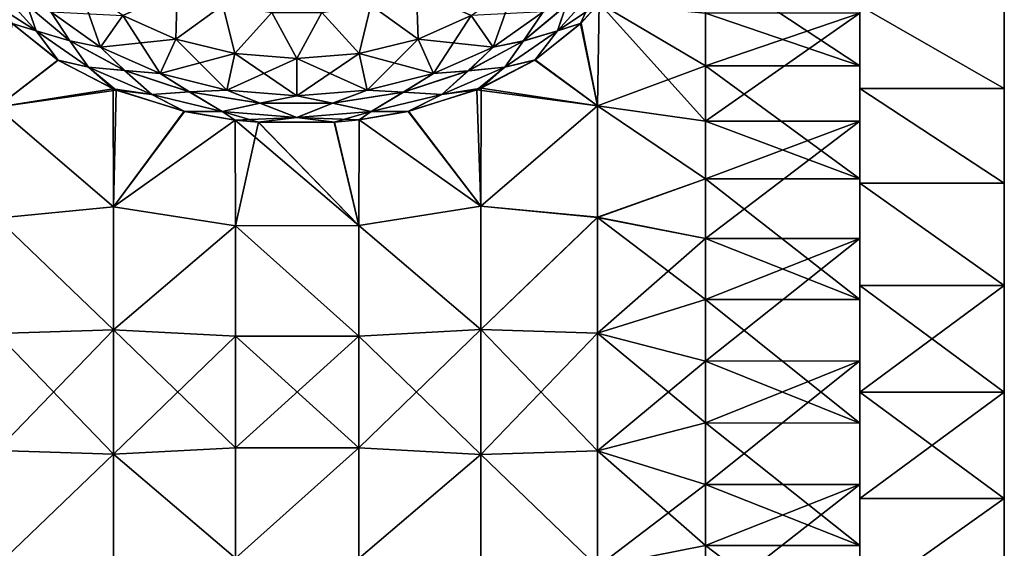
# Model space of a CAD drawing. Header units: millimetres. Extents: x -139 to 139, y -32 to 1264.
# Tile 109 of 256: x 120 to 139, y -3 to 7. Entities that reach past the tile are written whole.
import ezdxf

# ---------------------------------------------------------------- set-up
doc = ezdxf.new("R2010")
doc.units = ezdxf.units.MM
doc.header["$LTSCALE"] = 26.699852
for name, color, linetype in [('115', 7, 'CONTINUOUS'), ('118', 7, 'CONTINUOUS'), ('213', 7, 'CONTINUOUS'), ('214', 7, 'CONTINUOUS'), ('215', 7, 'CONTINUOUS'), ('60', 7, 'CONTINUOUS'), ('61', 7, 'CONTINUOUS'), ('62', 7, 'CONTINUOUS'), ('63', 7, 'CONTINUOUS'), ('64', 7, 'CONTINUOUS'), ('83', 7, 'CONTINUOUS'), ('84', 7, 'CONTINUOUS'), ('88', 7, 'CONTINUOUS'), ('89', 7, 'CONTINUOUS'), ('90', 7, 'CONTINUOUS'), ('94', 7, 'CONTINUOUS')]:
    doc.layers.add(name, color=color, linetype=linetype)

msp = doc.modelspace()

# ---------------------------------------------------------------- linework, layer by layer
at = {"layer": '115', "color": 7, "linetype": 'CONTINUOUS', "true_color": 0xa2afbf}
for points in [[(120.563, 7.01, -12.676), (119.772, 7.516, -11.972), (119.797, 7.86, -11.8), (120.563, 7.01, -12.676)], [(120.39, 7.508, -12.424), (120.563, 7.01, -12.676), (119.797, 7.86, -11.8), (120.39, 7.508, -12.424)], [(131.45, 7.862, -11.806), (131.13, 7.15, -12.375), (130.683, 7.012, -12.681), (131.45, 7.862, -11.806)], [(130.846, 7.499, -12.439), (131.45, 7.862, -11.806), (130.683, 7.012, -12.681), (130.846, 7.499, -12.439)], [(131.487, 7.547, -11.957), (131.13, 7.15, -12.375), (131.45, 7.862, -11.806), (131.487, 7.547, -11.957)], [(120.101, 7.151, -12.358), (119.772, 7.516, -11.972), (120.563, 7.01, -12.676), (120.101, 7.151, -12.358)], [(120.39, 7.508, -12.424), (121.218, 6.817, -13.133), (120.563, 7.01, -12.676), (120.39, 7.508, -12.424)], [(130.013, 6.809, -13.147), (130.846, 7.499, -12.439), (130.683, 7.012, -12.681), (130.013, 6.809, -13.147)], [(120.987, 6.443, -13.116), (120.101, 7.151, -12.358), (120.563, 7.01, -12.676), (120.987, 6.443, -13.116)], [(131.13, 7.15, -12.375), (130.241, 6.442, -13.131), (130.683, 7.012, -12.681), (131.13, 7.15, -12.375)], [(121.584, 6.302, -13.413), (120.987, 6.443, -13.116), (120.563, 7.01, -12.676), (121.584, 6.302, -13.413)], [(121.218, 6.817, -13.133), (121.584, 6.302, -13.413), (120.563, 7.01, -12.676), (121.218, 6.817, -13.133)], [(130.683, 7.012, -12.681), (130.241, 6.442, -13.131), (129.661, 6.303, -13.418), (130.683, 7.012, -12.681)], [(130.013, 6.809, -13.147), (130.683, 7.012, -12.681), (129.661, 6.303, -13.418), (130.013, 6.809, -13.147)], [(121.218, 6.817, -13.133), (122.281, 6.239, -13.73), (121.584, 6.302, -13.413), (121.218, 6.817, -13.133)], [(128.944, 6.232, -13.741), (130.013, 6.809, -13.147), (129.661, 6.303, -13.418), (128.944, 6.232, -13.741)], [(122.116, 5.859, -13.75), (120.987, 6.443, -13.116), (121.584, 6.302, -13.413), (122.116, 5.859, -13.75)], [(130.241, 6.442, -13.131), (129.199, 5.896, -13.721), (129.661, 6.303, -13.418), (130.241, 6.442, -13.131)], [(122.809, 5.771, -13.971), (122.116, 5.859, -13.75), (121.584, 6.302, -13.413), (122.809, 5.771, -13.971)], [(122.281, 6.239, -13.73), (122.809, 5.771, -13.971), (121.584, 6.302, -13.413), (122.281, 6.239, -13.73)], [(122.281, 6.239, -13.73), (123.532, 5.825, -14.16), (122.809, 5.771, -13.971), (122.281, 6.239, -13.73)], [(127.687, 5.82, -14.167), (128.944, 6.232, -13.741), (128.434, 5.772, -13.975), (127.687, 5.82, -14.167)], [(129.661, 6.303, -13.418), (129.199, 5.896, -13.721), (128.434, 5.772, -13.975), (129.661, 6.303, -13.418)], [(128.944, 6.232, -13.741), (129.661, 6.303, -13.418), (128.434, 5.772, -13.975), (128.944, 6.232, -13.741)], [(123.435, 5.448, -14.205), (122.116, 5.859, -13.75), (122.809, 5.771, -13.971), (123.435, 5.448, -14.205)], [(123.532, 5.825, -14.16), (124.178, 5.442, -14.319), (122.809, 5.771, -13.971), (123.532, 5.825, -14.16)], [(124.178, 5.442, -14.319), (123.435, 5.448, -14.205), (122.809, 5.771, -13.971), (124.178, 5.442, -14.319)], [(123.532, 5.825, -14.16), (124.903, 5.609, -14.386), (124.178, 5.442, -14.319), (123.532, 5.825, -14.16)], [(126.314, 5.607, -14.388), (127.687, 5.82, -14.167), (127.064, 5.443, -14.321), (126.314, 5.607, -14.388)], [(127.687, 5.82, -14.167), (128.434, 5.772, -13.975), (127.064, 5.443, -14.321), (127.687, 5.82, -14.167)], [(128.434, 5.772, -13.975), (127.784, 5.447, -14.213), (127.064, 5.443, -14.321), (128.434, 5.772, -13.975)], [(129.199, 5.896, -13.721), (127.784, 5.447, -14.213), (128.434, 5.772, -13.975), (129.199, 5.896, -13.721)], [(124.903, 5.609, -14.386), (125.621, 5.331, -14.438), (124.178, 5.442, -14.319), (124.903, 5.609, -14.386)], [(124.903, 5.609, -14.386), (126.314, 5.607, -14.388), (125.621, 5.331, -14.438), (124.903, 5.609, -14.386)], [(126.314, 5.607, -14.388), (127.064, 5.443, -14.321), (125.621, 5.331, -14.438), (126.314, 5.607, -14.388)], [(124.424, 5.278, -14.395), (123.435, 5.448, -14.205), (124.178, 5.442, -14.319), (124.424, 5.278, -14.395)], [(125.621, 5.331, -14.438), (124.424, 5.278, -14.395), (124.178, 5.442, -14.319), (125.621, 5.331, -14.438)], [(127.064, 5.443, -14.321), (126.346, 5.236, -14.445), (125.621, 5.331, -14.438), (127.064, 5.443, -14.321)], [(126.834, 5.283, -14.394), (126.346, 5.236, -14.445), (127.064, 5.443, -14.321), (126.834, 5.283, -14.394)], [(127.784, 5.447, -14.213), (126.834, 5.283, -14.394), (127.064, 5.443, -14.321), (127.784, 5.447, -14.213)], [(124.871, 5.236, -14.443), (124.424, 5.278, -14.395), (125.621, 5.331, -14.438), (124.871, 5.236, -14.443)], [(126.346, 5.236, -14.445), (124.871, 5.236, -14.443), (125.621, 5.331, -14.438), (126.346, 5.236, -14.445)]]:
    msp.add_3dface(points, dxfattribs=at)
at = {"layer": '118', "color": 7, "linetype": 'CONTINUOUS', "true_color": 0xa2afbf}
for points in [[(119.797, 7.86, 11.8), (120.103, 7.149, 12.359), (120.563, 7.01, 12.676), (119.797, 7.86, 11.8)], [(120.391, 7.506, 12.426), (119.797, 7.86, 11.8), (120.563, 7.01, 12.676), (120.391, 7.506, 12.426)], [(130.683, 7.012, 12.681), (131.487, 7.548, 11.956), (131.45, 7.862, 11.806), (130.683, 7.012, 12.681)], [(130.852, 7.506, 12.432), (130.683, 7.012, 12.681), (131.45, 7.862, 11.806), (130.852, 7.506, 12.432)], [(121.221, 6.814, 13.136), (120.391, 7.506, 12.426), (120.563, 7.01, 12.676), (121.221, 6.814, 13.136)], [(130.852, 7.506, 12.432), (130.02, 6.813, 13.142), (130.683, 7.012, 12.681), (130.852, 7.506, 12.432)], [(131.137, 7.156, 12.369), (131.487, 7.548, 11.956), (130.683, 7.012, 12.681), (131.137, 7.156, 12.369)], [(120.103, 7.149, 12.359), (120.991, 6.441, 13.118), (120.563, 7.01, 12.676), (120.103, 7.149, 12.359)], [(130.247, 6.446, 13.126), (131.137, 7.156, 12.369), (130.683, 7.012, 12.681), (130.247, 6.446, 13.126)], [(120.563, 7.01, 12.676), (120.991, 6.441, 13.118), (121.584, 6.302, 13.413), (120.563, 7.01, 12.676)], [(121.221, 6.814, 13.136), (120.563, 7.01, 12.676), (121.584, 6.302, 13.413), (121.221, 6.814, 13.136)], [(129.661, 6.303, 13.418), (130.247, 6.446, 13.126), (130.683, 7.012, 12.681), (129.661, 6.303, 13.418)], [(130.02, 6.813, 13.142), (129.661, 6.303, 13.418), (130.683, 7.012, 12.681), (130.02, 6.813, 13.142)], [(122.286, 6.237, 13.732), (121.221, 6.814, 13.136), (121.584, 6.302, 13.413), (122.286, 6.237, 13.732)], [(130.02, 6.813, 13.142), (128.952, 6.236, 13.737), (129.661, 6.303, 13.418), (130.02, 6.813, 13.142)], [(120.991, 6.441, 13.118), (122.062, 5.882, 13.726), (121.584, 6.302, 13.413), (120.991, 6.441, 13.118)], [(129.115, 5.862, 13.759), (130.247, 6.446, 13.126), (129.661, 6.303, 13.418), (129.115, 5.862, 13.759)], [(121.584, 6.302, 13.413), (122.062, 5.882, 13.726), (122.809, 5.771, 13.971), (121.584, 6.302, 13.413)], [(122.286, 6.237, 13.732), (121.584, 6.302, 13.413), (122.809, 5.771, 13.971), (122.286, 6.237, 13.732)], [(123.538, 5.824, 14.161), (122.286, 6.237, 13.732), (122.809, 5.771, 13.971), (123.538, 5.824, 14.161)], [(128.952, 6.236, 13.737), (127.696, 5.822, 14.165), (128.434, 5.772, 13.975), (128.952, 6.236, 13.737)], [(128.434, 5.772, 13.975), (129.115, 5.862, 13.759), (129.661, 6.303, 13.418), (128.434, 5.772, 13.975)], [(128.952, 6.236, 13.737), (128.434, 5.772, 13.975), (129.661, 6.303, 13.418), (128.952, 6.236, 13.737)], [(122.062, 5.882, 13.726), (123.441, 5.446, 14.207), (122.809, 5.771, 13.971), (122.062, 5.882, 13.726)], [(123.538, 5.824, 14.161), (122.809, 5.771, 13.971), (124.178, 5.442, 14.319), (123.538, 5.824, 14.161)], [(122.809, 5.771, 13.971), (123.441, 5.446, 14.207), (124.178, 5.442, 14.319), (122.809, 5.771, 13.971)], [(124.91, 5.608, 14.386), (123.538, 5.824, 14.161), (124.178, 5.442, 14.319), (124.91, 5.608, 14.386)], [(127.696, 5.822, 14.165), (126.323, 5.608, 14.388), (127.064, 5.443, 14.321), (127.696, 5.822, 14.165)], [(127.696, 5.822, 14.165), (127.064, 5.443, 14.321), (128.434, 5.772, 13.975), (127.696, 5.822, 14.165)], [(127.064, 5.443, 14.321), (127.793, 5.449, 14.211), (128.434, 5.772, 13.975), (127.064, 5.443, 14.321)], [(127.793, 5.449, 14.211), (129.115, 5.862, 13.759), (128.434, 5.772, 13.975), (127.793, 5.449, 14.211)], [(124.91, 5.608, 14.386), (124.178, 5.442, 14.319), (125.621, 5.331, 14.438), (124.91, 5.608, 14.386)], [(126.323, 5.608, 14.388), (124.91, 5.608, 14.386), (125.621, 5.331, 14.438), (126.323, 5.608, 14.388)], [(126.323, 5.608, 14.388), (125.621, 5.331, 14.438), (127.064, 5.443, 14.321), (126.323, 5.608, 14.388)], [(123.441, 5.446, 14.207), (124.424, 5.278, 14.394), (124.178, 5.442, 14.319), (123.441, 5.446, 14.207)], [(124.424, 5.278, 14.394), (124.879, 5.235, 14.443), (124.178, 5.442, 14.319), (124.424, 5.278, 14.394)], [(124.178, 5.442, 14.319), (124.879, 5.235, 14.443), (125.621, 5.331, 14.438), (124.178, 5.442, 14.319)], [(125.621, 5.331, 14.438), (126.835, 5.283, 14.394), (127.064, 5.443, 14.321), (125.621, 5.331, 14.438)], [(126.835, 5.283, 14.394), (127.793, 5.449, 14.211), (127.064, 5.443, 14.321), (126.835, 5.283, 14.394)], [(124.879, 5.235, 14.443), (126.354, 5.236, 14.445), (125.621, 5.331, 14.438), (124.879, 5.235, 14.443)], [(126.354, 5.236, 14.445), (126.835, 5.283, 14.394), (125.621, 5.331, 14.438), (126.354, 5.236, 14.445)]]:
    msp.add_3dface(points, dxfattribs=at)
at = {"layer": '213', "color": 7, "linetype": 'CONTINUOUS', "true_color": 0xa2afbf}
for points in [[(139.35, 5.89, 8.813), (139.35, 7.497, 7.493), (136.55, 7.495, 7.495), (139.35, 5.89, 8.813)], [(136.55, 5.889, 8.814), (139.35, 5.89, 8.813), (136.55, 7.495, 7.495), (136.55, 5.889, 8.814)], [(139.35, 4.055, 9.794), (139.35, 5.89, 8.813), (136.55, 5.889, 8.814), (139.35, 4.055, 9.794)], [(136.55, 4.056, 9.793), (139.35, 4.055, 9.794), (136.55, 5.889, 8.814), (136.55, 4.056, 9.793)], [(139.35, 2.066, 10.396), (139.35, 4.055, 9.794), (136.55, 4.056, 9.793), (139.35, 2.066, 10.396)], [(136.55, 2.068, 10.396), (139.35, 2.066, 10.396), (136.55, 4.056, 9.793), (136.55, 2.068, 10.396)], [(136.55, 0, 10.6), (139.35, 2.066, 10.396), (136.55, 2.068, 10.396), (136.55, 0, 10.6)], [(139.35, 0, 10.599), (139.35, 2.066, 10.396), (136.55, 0, 10.6), (139.35, 0, 10.599)], [(139.35, -2.066, 10.396), (139.35, 0, 10.599), (136.55, -2.068, 10.396), (139.35, -2.066, 10.396)], [(136.55, -2.068, 10.396), (139.35, 0, 10.599), (136.55, 0, 10.6), (136.55, -2.068, 10.396)], [(139.35, -4.055, 9.794), (139.35, -2.066, 10.396), (136.55, -4.056, 9.793), (139.35, -4.055, 9.794)], [(136.55, -4.056, 9.793), (139.35, -2.066, 10.396), (136.55, -2.068, 10.396), (136.55, -4.056, 9.793)]]:
    msp.add_3dface(points, dxfattribs=at)
at = {"layer": '214', "color": 7, "linetype": 'CONTINUOUS', "true_color": 0xa2afbf}
for points in [[(139.35, 7.497, -7.493), (139.35, 5.89, -8.813), (136.55, 7.495, -7.495), (139.35, 7.497, -7.493)], [(136.55, 7.495, -7.495), (139.35, 5.89, -8.813), (136.55, 5.889, -8.814), (136.55, 7.495, -7.495)], [(139.35, 5.89, -8.813), (139.35, 4.055, -9.794), (136.55, 5.889, -8.814), (139.35, 5.89, -8.813)], [(136.55, 5.889, -8.814), (139.35, 4.055, -9.794), (136.55, 4.056, -9.793), (136.55, 5.889, -8.814)], [(139.35, 4.055, -9.794), (139.35, 2.066, -10.396), (136.55, 4.056, -9.793), (139.35, 4.055, -9.794)], [(136.55, 4.056, -9.793), (139.35, 2.066, -10.396), (136.55, 2.068, -10.396), (136.55, 4.056, -9.793)], [(139.35, 2.066, -10.396), (139.35, 0, -10.599), (136.55, 2.068, -10.396), (139.35, 2.066, -10.396)], [(136.55, 2.068, -10.396), (139.35, 0, -10.599), (136.55, 0, -10.6), (136.55, 2.068, -10.396)], [(139.35, 0, -10.599), (139.35, -2.066, -10.396), (136.55, 0, -10.6), (139.35, 0, -10.599)], [(136.55, 0, -10.6), (139.35, -2.066, -10.396), (136.55, -2.068, -10.396), (136.55, 0, -10.6)], [(139.35, -2.066, -10.396), (139.35, -4.055, -9.794), (136.55, -4.056, -9.793), (139.35, -2.066, -10.396)], [(136.55, -2.068, -10.396), (139.35, -2.066, -10.396), (136.55, -4.056, -9.793), (136.55, -2.068, -10.396)]]:
    msp.add_3dface(points, dxfattribs=at)
at = {"layer": '215', "color": 7, "linetype": 'CONTINUOUS', "true_color": 0xa2afbf}
for points in [[(139.35, 10.6), (139.35, 10.395, 2.072), (139.35, -10.6), (139.35, 10.6)], [(139.35, 10.6), (139.35, -10.6), (139.35, -10.395, -2.072), (139.35, 10.6)], [(139.35, 10.6), (139.35, -10.395, -2.072), (139.35, 10.395, -2.072), (139.35, 10.6)], [(139.35, 10.395, 2.072), (139.35, 9.792, 4.057), (139.35, -10.395, 2.072), (139.35, 10.395, 2.072)], [(139.35, 10.395, 2.072), (139.35, -10.395, 2.072), (139.35, -10.6), (139.35, 10.395, 2.072)], [(139.35, -10.395, -2.072), (139.35, -9.792, -4.057), (139.35, 10.395, -2.072), (139.35, -10.395, -2.072)], [(139.35, -9.792, -4.057), (139.35, 9.792, -4.057), (139.35, 10.395, -2.072), (139.35, -9.792, -4.057)], [(139.35, 9.792, 4.057), (139.35, 8.814, 5.888), (139.35, -9.792, 4.057), (139.35, 9.792, 4.057)], [(139.35, 9.792, 4.057), (139.35, -9.792, 4.057), (139.35, -10.395, 2.072), (139.35, 9.792, 4.057)], [(139.35, -9.792, -4.057), (139.35, -8.814, -5.888), (139.35, 9.792, -4.057), (139.35, -9.792, -4.057)], [(139.35, -8.814, -5.888), (139.35, 8.814, -5.888), (139.35, 9.792, -4.057), (139.35, -8.814, -5.888)], [(139.35, 8.814, 5.888), (139.35, 7.497, 7.493), (139.35, -8.814, 5.888), (139.35, 8.814, 5.888)], [(139.35, 8.814, 5.888), (139.35, -8.814, 5.888), (139.35, -9.792, 4.057), (139.35, 8.814, 5.888)], [(139.35, -8.814, -5.888), (139.35, -7.497, -7.493), (139.35, 8.814, -5.888), (139.35, -8.814, -5.888)], [(139.35, -7.497, -7.493), (139.35, 7.497, -7.493), (139.35, 8.814, -5.888), (139.35, -7.497, -7.493)], [(139.35, 7.497, 7.493), (139.35, 5.89, 8.813), (139.35, -7.497, 7.493), (139.35, 7.497, 7.493)], [(139.35, 7.497, 7.493), (139.35, -7.497, 7.493), (139.35, -8.814, 5.888), (139.35, 7.497, 7.493)], [(139.35, -7.497, -7.493), (139.35, -5.89, -8.813), (139.35, 7.497, -7.493), (139.35, -7.497, -7.493)], [(139.35, -5.89, -8.813), (139.35, 5.89, -8.813), (139.35, 7.497, -7.493), (139.35, -5.89, -8.813)], [(139.35, 5.89, 8.813), (139.35, 4.055, 9.794), (139.35, -5.89, 8.813), (139.35, 5.89, 8.813)], [(139.35, 5.89, 8.813), (139.35, -5.89, 8.813), (139.35, -7.497, 7.493), (139.35, 5.89, 8.813)], [(139.35, -5.89, -8.813), (139.35, -4.055, -9.794), (139.35, 5.89, -8.813), (139.35, -5.89, -8.813)], [(139.35, -4.055, -9.794), (139.35, 4.055, -9.794), (139.35, 5.89, -8.813), (139.35, -4.055, -9.794)], [(139.35, 4.055, 9.794), (139.35, 2.066, 10.396), (139.35, -4.055, 9.794), (139.35, 4.055, 9.794)], [(139.35, 4.055, 9.794), (139.35, -4.055, 9.794), (139.35, -5.89, 8.813), (139.35, 4.055, 9.794)], [(139.35, -4.055, -9.794), (139.35, -2.066, -10.396), (139.35, 4.055, -9.794), (139.35, -4.055, -9.794)], [(139.35, -2.066, -10.396), (139.35, 2.066, -10.396), (139.35, 4.055, -9.794), (139.35, -2.066, -10.396)], [(139.35, 2.066, 10.396), (139.35, 0, 10.599), (139.35, -2.066, 10.396), (139.35, 2.066, 10.396)], [(139.35, 2.066, 10.396), (139.35, -2.066, 10.396), (139.35, -4.055, 9.794), (139.35, 2.066, 10.396)], [(139.35, -2.066, -10.396), (139.35, 0, -10.599), (139.35, 2.066, -10.396), (139.35, -2.066, -10.396)]]:
    msp.add_3dface(points, dxfattribs=at)
at = {"layer": '60', "color": 7, "linetype": 'CONTINUOUS', "true_color": 0xa2afbf}
for points in [[(131.487, 7.547, -11.957), (131.458, 5.552, -13.018), (131.13, 7.15, -12.375), (131.487, 7.547, -11.957)], [(131.458, 5.552, -13.018), (131.487, 7.547, -11.957), (133.55, 5.256, -11.903), (131.458, 5.552, -13.018)], [(133.55, 5.256, -11.903), (131.487, 7.547, -11.957), (133.55, 6.331, -11.367), (133.55, 5.256, -11.903)], [(133.55, 6.331, -11.367), (131.487, 7.547, -11.957), (133.55, 7.353, -10.734), (133.55, 6.331, -11.367)], [(120.987, 6.443, -13.116), (119.801, 5.529, -13.024), (120.101, 7.151, -12.358), (120.987, 6.443, -13.116)], [(131.13, 7.15, -12.375), (131.458, 5.552, -13.018), (130.241, 6.442, -13.131), (131.13, 7.15, -12.375)], [(122.116, 5.859, -13.75), (119.801, 5.529, -13.024), (120.987, 6.443, -13.116), (122.116, 5.859, -13.75)], [(130.241, 6.442, -13.131), (131.458, 5.552, -13.018), (129.199, 5.896, -13.721), (130.241, 6.442, -13.131)], [(119.801, 5.529, -13.024), (122.116, 5.859, -13.75), (122.067, 3.595, -14.495), (119.801, 5.529, -13.024)], [(122.116, 5.859, -13.75), (123.435, 5.448, -14.205), (122.067, 3.595, -14.495), (122.116, 5.859, -13.75)], [(129.199, 5.896, -13.721), (129.192, 3.607, -14.494), (127.784, 5.447, -14.213), (129.199, 5.896, -13.721)], [(129.199, 5.896, -13.721), (131.458, 5.552, -13.018), (129.192, 3.607, -14.494), (129.199, 5.896, -13.721)], [(131.458, 5.552, -13.018), (131.458, 3.39, -13.74), (129.192, 3.607, -14.494), (131.458, 5.552, -13.018)], [(131.458, 3.39, -13.74), (131.458, 5.552, -13.018), (133.55, 4.135, -12.337), (131.458, 3.39, -13.74)], [(133.55, 4.135, -12.337), (131.458, 5.552, -13.018), (133.55, 5.256, -11.903), (133.55, 4.135, -12.337)], [(119.801, 3.375, -13.74), (119.801, 5.529, -13.024), (122.067, 3.595, -14.495), (119.801, 3.375, -13.74)], [(123.435, 5.448, -14.205), (124.424, 5.278, -14.395), (122.067, 3.595, -14.495), (123.435, 5.448, -14.205)], [(127.784, 5.447, -14.213), (129.192, 3.607, -14.494), (126.834, 5.283, -14.394), (127.784, 5.447, -14.213)], [(124.424, 5.278, -14.395), (124.431, 3.227, -14.989), (122.067, 3.595, -14.495), (124.424, 5.278, -14.395)], [(124.871, 5.236, -14.443), (126.828, 3.231, -14.989), (124.424, 5.278, -14.395), (124.871, 5.236, -14.443)], [(124.424, 5.278, -14.395), (126.828, 3.231, -14.989), (124.431, 3.227, -14.989), (124.424, 5.278, -14.395)], [(126.346, 5.236, -14.445), (126.828, 3.231, -14.989), (124.871, 5.236, -14.443), (126.346, 5.236, -14.445)], [(126.834, 5.283, -14.394), (126.828, 3.231, -14.989), (126.346, 5.236, -14.445), (126.834, 5.283, -14.394)], [(126.834, 5.283, -14.394), (129.192, 3.607, -14.494), (126.828, 3.231, -14.989), (126.834, 5.283, -14.394)], [(133.55, 2.979, -12.666), (131.458, 3.39, -13.74), (133.55, 4.135, -12.337), (133.55, 2.979, -12.666)], [(119.801, 3.375, -13.74), (122.067, 3.595, -14.495), (122.067, 1.209, -14.885), (119.801, 3.375, -13.74)], [(122.067, 3.595, -14.495), (124.431, 3.227, -14.989), (122.067, 1.209, -14.885), (122.067, 3.595, -14.495)], [(129.192, 3.607, -14.494), (129.192, 1.213, -14.887), (126.828, 3.231, -14.989), (129.192, 3.607, -14.494)], [(129.192, 3.607, -14.494), (131.458, 3.39, -13.74), (129.192, 1.213, -14.887), (129.192, 3.607, -14.494)], [(119.801, 1.135, -14.103), (119.801, 3.375, -13.74), (122.067, 1.209, -14.885), (119.801, 1.135, -14.103)], [(131.458, 3.39, -13.74), (131.458, 1.14, -14.106), (129.192, 1.213, -14.887), (131.458, 3.39, -13.74)], [(131.458, 1.14, -14.106), (131.458, 3.39, -13.74), (133.55, 1.798, -12.887), (131.458, 1.14, -14.106)], [(133.55, 1.798, -12.887), (131.458, 3.39, -13.74), (133.55, 2.979, -12.666), (133.55, 1.798, -12.887)], [(124.431, 3.227, -14.989), (124.431, 1.083, -15.294), (122.067, 1.209, -14.885), (124.431, 3.227, -14.989)], [(126.828, 3.231, -14.989), (126.828, 1.084, -15.295), (124.431, 3.227, -14.989), (126.828, 3.231, -14.989)], [(124.431, 3.227, -14.989), (126.828, 1.084, -15.295), (124.431, 1.083, -15.294), (124.431, 3.227, -14.989)], [(126.828, 3.231, -14.989), (129.192, 1.213, -14.887), (126.828, 1.084, -15.295), (126.828, 3.231, -14.989)], [(133.55, 0.601, -12.998), (131.458, 1.14, -14.106), (133.55, 1.798, -12.887), (133.55, 0.601, -12.998)], [(119.801, 1.135, -14.103), (122.067, 1.209, -14.885), (122.067, -1.209, -14.885), (119.801, 1.135, -14.103)], [(124.431, 1.083, -15.294), (124.431, -1.083, -15.294), (122.067, 1.209, -14.885), (124.431, 1.083, -15.294)], [(122.067, 1.209, -14.885), (124.431, -1.083, -15.294), (122.067, -1.209, -14.885), (122.067, 1.209, -14.885)], [(129.192, 1.213, -14.887), (129.192, -1.212, -14.887), (126.828, 1.084, -15.295), (129.192, 1.213, -14.887)], [(131.458, 1.14, -14.106), (131.458, -1.14, -14.106), (129.192, 1.213, -14.887), (131.458, 1.14, -14.106)], [(129.192, 1.213, -14.887), (131.458, -1.14, -14.106), (129.192, -1.212, -14.887), (129.192, 1.213, -14.887)], [(119.801, -1.135, -14.103), (119.801, 1.135, -14.103), (122.067, -1.209, -14.885), (119.801, -1.135, -14.103)], [(126.828, 1.084, -15.295), (126.828, -1.084, -15.295), (124.431, 1.083, -15.294), (126.828, 1.084, -15.295)], [(124.431, 1.083, -15.294), (126.828, -1.084, -15.295), (124.431, -1.083, -15.294), (124.431, 1.083, -15.294)], [(126.828, 1.084, -15.295), (129.192, -1.212, -14.887), (126.828, -1.084, -15.295), (126.828, 1.084, -15.295)], [(131.458, -1.14, -14.106), (131.458, 1.14, -14.106), (133.55, -0.601, -12.998), (131.458, -1.14, -14.106)], [(133.55, -0.601, -12.998), (131.458, 1.14, -14.106), (133.55, 0.601, -12.998), (133.55, -0.601, -12.998)], [(133.55, -1.798, -12.887), (131.458, -1.14, -14.106), (133.55, -0.601, -12.998), (133.55, -1.798, -12.887)], [(119.801, -3.375, -13.74), (119.801, -1.135, -14.103), (122.067, -1.209, -14.885), (119.801, -3.375, -13.74)], [(124.431, -1.083, -15.294), (124.431, -3.227, -14.989), (122.067, -1.209, -14.885), (124.431, -1.083, -15.294)], [(124.431, -1.083, -15.294), (126.828, -1.084, -15.295), (124.431, -3.227, -14.989), (124.431, -1.083, -15.294)], [(126.828, -1.084, -15.295), (126.828, -3.23, -14.989), (124.431, -3.227, -14.989), (126.828, -1.084, -15.295)], [(126.828, -1.084, -15.295), (129.192, -1.212, -14.887), (126.828, -3.23, -14.989), (126.828, -1.084, -15.295)], [(131.458, -1.14, -14.106), (131.458, -3.391, -13.74), (129.192, -1.212, -14.887), (131.458, -1.14, -14.106)], [(131.458, -3.391, -13.74), (131.458, -1.14, -14.106), (133.55, -2.979, -12.666), (131.458, -3.391, -13.74)], [(133.55, -2.979, -12.666), (131.458, -1.14, -14.106), (133.55, -1.798, -12.887), (133.55, -2.979, -12.666)], [(119.801, -3.375, -13.74), (122.067, -1.209, -14.885), (122.067, -3.595, -14.495), (119.801, -3.375, -13.74)], [(122.067, -1.209, -14.885), (124.431, -3.227, -14.989), (122.067, -3.595, -14.495), (122.067, -1.209, -14.885)], [(129.192, -1.212, -14.887), (129.192, -3.606, -14.494), (126.828, -3.23, -14.989), (129.192, -1.212, -14.887)], [(129.192, -1.212, -14.887), (131.458, -3.391, -13.74), (129.192, -3.606, -14.494), (129.192, -1.212, -14.887)], [(133.55, -4.135, -12.337), (131.458, -3.391, -13.74), (133.55, -2.979, -12.666), (133.55, -4.135, -12.337)]]:
    msp.add_3dface(points, dxfattribs=at)
at = {"layer": '61', "color": 7, "linetype": 'CONTINUOUS', "true_color": 0xa2afbf}
for points in [[(136.55, 6.333, -11.366), (133.55, 8.312, -10.01), (136.55, 8.313, -10.009), (136.55, 6.333, -11.366)], [(133.55, 7.353, -10.734), (133.55, 8.312, -10.01), (136.55, 6.333, -11.366), (133.55, 7.353, -10.734)], [(133.55, 6.331, -11.367), (133.55, 7.353, -10.734), (136.55, 6.333, -11.366), (133.55, 6.331, -11.367)], [(136.55, 4.136, -12.337), (133.55, 6.331, -11.367), (136.55, 6.333, -11.366), (136.55, 4.136, -12.337)], [(133.55, 5.256, -11.903), (133.55, 6.331, -11.367), (136.55, 4.136, -12.337), (133.55, 5.256, -11.903)], [(133.55, 4.135, -12.337), (133.55, 5.256, -11.903), (136.55, 4.136, -12.337), (133.55, 4.135, -12.337)], [(136.55, 1.796, -12.887), (133.55, 4.135, -12.337), (136.55, 4.136, -12.337), (136.55, 1.796, -12.887)], [(133.55, 2.979, -12.666), (133.55, 4.135, -12.337), (136.55, 1.796, -12.887), (133.55, 2.979, -12.666)], [(133.55, 1.798, -12.887), (133.55, 2.979, -12.666), (136.55, 1.796, -12.887), (133.55, 1.798, -12.887)], [(133.55, 0.601, -12.998), (133.55, 1.798, -12.887), (136.55, -0.603, -12.997), (133.55, 0.601, -12.998)], [(136.55, -0.603, -12.997), (133.55, 1.798, -12.887), (136.55, 1.796, -12.887), (136.55, -0.603, -12.997)], [(133.55, -0.601, -12.998), (133.55, 0.601, -12.998), (136.55, -0.603, -12.997), (133.55, -0.601, -12.998)], [(133.55, -1.798, -12.887), (133.55, -0.601, -12.998), (136.55, -2.979, -12.665), (133.55, -1.798, -12.887)], [(136.55, -2.979, -12.665), (133.55, -0.601, -12.998), (136.55, -0.603, -12.997), (136.55, -2.979, -12.665)], [(133.55, -2.979, -12.666), (133.55, -1.798, -12.887), (136.55, -2.979, -12.665), (133.55, -2.979, -12.666)], [(133.55, -4.135, -12.337), (133.55, -2.979, -12.666), (136.55, -5.254, -11.903), (133.55, -4.135, -12.337)], [(136.55, -5.254, -11.903), (133.55, -2.979, -12.666), (136.55, -2.979, -12.665), (136.55, -5.254, -11.903)]]:
    msp.add_3dface(points, dxfattribs=at)
at = {"layer": '62', "color": 7, "linetype": 'CONTINUOUS', "true_color": 0xa2afbf}
for points in [[(136.55, -0.603, -12.997), (136.55, 1.796, -12.887), (136.55, 12.997, 0.603), (136.55, -0.603, -12.997)], [(136.55, -0.603, -12.997), (136.55, 12.997, 0.603), (136.55, 6.761, -5.475), (136.55, -0.603, -12.997)], [(136.55, 1.796, -12.887), (136.55, 12.887, -1.796), (136.55, 12.997, 0.603), (136.55, 1.796, -12.887)], [(136.55, 12.997, 0.603), (136.55, 12.665, 2.979), (136.55, 6.761, -5.475), (136.55, 12.997, 0.603)], [(136.55, 1.796, -12.887), (136.55, 4.136, -12.337), (136.55, 12.887, -1.796), (136.55, 1.796, -12.887)], [(136.55, 4.136, -12.337), (136.55, 12.337, -4.136), (136.55, 12.887, -1.796), (136.55, 4.136, -12.337)], [(136.55, 6.761, -5.475), (136.55, 12.665, 2.979), (136.55, 7.752, -3.949), (136.55, 6.761, -5.475)], [(136.55, 4.136, -12.337), (136.55, 6.333, -11.366), (136.55, 12.337, -4.136), (136.55, 4.136, -12.337)], [(136.55, 6.333, -11.366), (136.55, 11.366, -6.333), (136.55, 12.337, -4.136), (136.55, 6.333, -11.366)], [(136.55, 6.333, -11.366), (136.55, 8.313, -10.009), (136.55, 11.366, -6.333), (136.55, 6.333, -11.366)], [(136.55, 9.2, 9.2), (136.55, 7.35, 10.737), (136.55, 6.152, 6.152), (136.55, 9.2, 9.2)], [(136.55, 9.2, 9.2), (136.55, 6.152, 6.152), (136.55, 7.296, 4.739), (136.55, 9.2, 9.2)], [(136.55, 7.35, 10.737), (136.55, 5.254, 11.903), (136.55, 3.119, 8.122), (136.55, 7.35, 10.737)], [(136.55, 6.152, 6.152), (136.55, 7.35, 10.737), (136.55, 4.739, 7.296), (136.55, 6.152, 6.152)], [(136.55, 4.739, 7.296), (136.55, 7.35, 10.737), (136.55, 3.119, 8.122), (136.55, 4.739, 7.296)], [(136.55, 5.475, -6.761), (136.55, -0.603, -12.997), (136.55, 6.761, -5.475), (136.55, 5.475, -6.761)], [(136.55, 3.949, -7.752), (136.55, -0.603, -12.997), (136.55, 5.475, -6.761), (136.55, 3.949, -7.752)], [(136.55, 5.254, 11.903), (136.55, 2.979, 12.665), (136.55, 1.362, 8.593), (136.55, 5.254, 11.903)], [(136.55, 3.119, 8.122), (136.55, 5.254, 11.903), (136.55, 1.362, 8.593), (136.55, 3.119, 8.122)], [(136.55, 2.251, -8.404), (136.55, -0.603, -12.997), (136.55, 3.949, -7.752), (136.55, 2.251, -8.404)], [(136.55, 2.979, 12.665), (136.55, 0.603, 12.997), (136.55, -2.251, 8.404), (136.55, 2.979, 12.665)], [(136.55, 1.362, 8.593), (136.55, 2.979, 12.665), (136.55, -0.454, 8.688), (136.55, 1.362, 8.593)], [(136.55, -0.454, 8.688), (136.55, 2.979, 12.665), (136.55, -2.251, 8.404), (136.55, -0.454, 8.688)], [(136.55, -2.979, -12.665), (136.55, -0.603, -12.997), (136.55, 2.251, -8.404), (136.55, -2.979, -12.665)], [(136.55, 0.454, -8.688), (136.55, -2.979, -12.665), (136.55, 2.251, -8.404), (136.55, 0.454, -8.688)], [(136.55, -1.796, 12.887), (136.55, -12.997, -0.603), (136.55, 0.603, 12.997), (136.55, -1.796, 12.887)], [(136.55, 0.603, 12.997), (136.55, -12.997, -0.603), (136.55, -6.761, 5.475), (136.55, 0.603, 12.997)], [(136.55, -2.251, 8.404), (136.55, 0.603, 12.997), (136.55, -3.949, 7.752), (136.55, -2.251, 8.404)], [(136.55, -3.949, 7.752), (136.55, 0.603, 12.997), (136.55, -5.475, 6.761), (136.55, -3.949, 7.752)], [(136.55, -5.475, 6.761), (136.55, 0.603, 12.997), (136.55, -6.761, 5.475), (136.55, -5.475, 6.761)], [(136.55, -1.362, -8.593), (136.55, -2.979, -12.665), (136.55, 0.454, -8.688), (136.55, -1.362, -8.593)], [(136.55, -5.254, -11.903), (136.55, -2.979, -12.665), (136.55, -1.362, -8.593), (136.55, -5.254, -11.903)], [(136.55, -3.119, -8.122), (136.55, -5.254, -11.903), (136.55, -1.362, -8.593), (136.55, -3.119, -8.122)], [(136.55, -12.887, 1.796), (136.55, -12.997, -0.603), (136.55, -1.796, 12.887), (136.55, -12.887, 1.796)], [(136.55, -4.136, 12.337), (136.55, -12.887, 1.796), (136.55, -1.796, 12.887), (136.55, -4.136, 12.337)]]:
    msp.add_3dface(points, dxfattribs=at)
at = {"layer": '63', "color": 7, "linetype": 'CONTINUOUS', "true_color": 0xa2afbf}
for points in [[(131.487, 7.548, 11.956), (131.137, 7.156, 12.369), (131.458, 5.553, 13.017), (131.487, 7.548, 11.956)], [(131.487, 7.548, 11.956), (131.458, 5.553, 13.017), (133.55, 6.331, 11.367), (131.487, 7.548, 11.956)], [(133.55, 7.353, 10.734), (131.487, 7.548, 11.956), (133.55, 6.331, 11.367), (133.55, 7.353, 10.734)], [(120.103, 7.149, 12.359), (119.801, 5.529, 13.024), (120.991, 6.441, 13.118), (120.103, 7.149, 12.359)], [(131.137, 7.156, 12.369), (130.247, 6.446, 13.126), (131.458, 5.553, 13.017), (131.137, 7.156, 12.369)], [(120.991, 6.441, 13.118), (119.801, 5.529, 13.024), (122.062, 5.882, 13.726), (120.991, 6.441, 13.118)], [(130.247, 6.446, 13.126), (129.115, 5.862, 13.759), (131.458, 5.553, 13.017), (130.247, 6.446, 13.126)], [(133.55, 6.331, 11.367), (131.458, 5.553, 13.017), (133.55, 5.256, 11.903), (133.55, 6.331, 11.367)], [(122.062, 5.882, 13.726), (119.801, 5.529, 13.024), (122.067, 3.595, 14.495), (122.062, 5.882, 13.726)], [(122.062, 5.882, 13.726), (122.067, 3.595, 14.495), (123.441, 5.446, 14.207), (122.062, 5.882, 13.726)], [(129.115, 5.862, 13.759), (127.793, 5.449, 14.211), (129.192, 3.606, 14.494), (129.115, 5.862, 13.759)], [(129.115, 5.862, 13.759), (129.192, 3.606, 14.494), (131.458, 5.553, 13.017), (129.115, 5.862, 13.759)], [(131.458, 5.553, 13.017), (129.192, 3.606, 14.494), (131.458, 3.391, 13.74), (131.458, 5.553, 13.017)], [(131.458, 5.553, 13.017), (131.458, 3.391, 13.74), (133.55, 4.135, 12.337), (131.458, 5.553, 13.017)], [(133.55, 5.256, 11.903), (131.458, 5.553, 13.017), (133.55, 4.135, 12.337), (133.55, 5.256, 11.903)], [(119.801, 5.529, 13.024), (119.801, 3.375, 13.74), (122.067, 3.595, 14.495), (119.801, 5.529, 13.024)], [(123.441, 5.446, 14.207), (122.067, 3.595, 14.495), (124.424, 5.278, 14.394), (123.441, 5.446, 14.207)], [(127.793, 5.449, 14.211), (126.835, 5.283, 14.394), (129.192, 3.606, 14.494), (127.793, 5.449, 14.211)], [(124.424, 5.278, 14.394), (122.067, 3.595, 14.495), (124.431, 3.227, 14.989), (124.424, 5.278, 14.394)], [(124.424, 5.278, 14.394), (124.431, 3.227, 14.989), (124.879, 5.235, 14.443), (124.424, 5.278, 14.394)], [(124.879, 5.235, 14.443), (124.431, 3.227, 14.989), (126.828, 3.23, 14.989), (124.879, 5.235, 14.443)], [(126.354, 5.236, 14.445), (124.879, 5.235, 14.443), (126.828, 3.23, 14.989), (126.354, 5.236, 14.445)], [(126.835, 5.283, 14.394), (126.354, 5.236, 14.445), (126.828, 3.23, 14.989), (126.835, 5.283, 14.394)], [(126.835, 5.283, 14.394), (126.828, 3.23, 14.989), (129.192, 3.606, 14.494), (126.835, 5.283, 14.394)], [(133.55, 4.135, 12.337), (131.458, 3.391, 13.74), (133.55, 2.979, 12.666), (133.55, 4.135, 12.337)], [(122.067, 3.595, 14.495), (119.801, 3.375, 13.74), (122.067, 1.209, 14.885), (122.067, 3.595, 14.495)], [(122.067, 3.595, 14.495), (122.067, 1.209, 14.885), (124.431, 3.227, 14.989), (122.067, 3.595, 14.495)], [(129.192, 3.606, 14.494), (126.828, 3.23, 14.989), (129.192, 1.212, 14.887), (129.192, 3.606, 14.494)], [(129.192, 3.606, 14.494), (129.192, 1.212, 14.887), (131.458, 3.391, 13.74), (129.192, 3.606, 14.494)], [(119.801, 3.375, 13.74), (119.801, 1.135, 14.103), (122.067, 1.209, 14.885), (119.801, 3.375, 13.74)], [(131.458, 3.391, 13.74), (129.192, 1.212, 14.887), (131.458, 1.14, 14.106), (131.458, 3.391, 13.74)], [(131.458, 3.391, 13.74), (131.458, 1.14, 14.106), (133.55, 2.979, 12.666), (131.458, 3.391, 13.74)], [(124.431, 3.227, 14.989), (122.067, 1.209, 14.885), (124.431, 1.083, 15.294), (124.431, 3.227, 14.989)], [(126.828, 3.23, 14.989), (124.431, 3.227, 14.989), (126.828, 1.084, 15.295), (126.828, 3.23, 14.989)], [(124.431, 3.227, 14.989), (124.431, 1.083, 15.294), (126.828, 1.084, 15.295), (124.431, 3.227, 14.989)], [(126.828, 3.23, 14.989), (126.828, 1.084, 15.295), (129.192, 1.212, 14.887), (126.828, 3.23, 14.989)], [(133.55, 2.979, 12.666), (131.458, 1.14, 14.106), (133.55, 1.798, 12.887), (133.55, 2.979, 12.666)], [(133.55, 1.798, 12.887), (131.458, 1.14, 14.106), (133.55, 0.601, 12.998), (133.55, 1.798, 12.887)], [(119.801, 1.135, 14.103), (119.801, -1.135, 14.103), (122.067, 1.209, 14.885), (119.801, 1.135, 14.103)], [(122.067, 1.209, 14.885), (119.801, -1.135, 14.103), (122.067, -1.209, 14.885), (122.067, 1.209, 14.885)], [(122.067, 1.209, 14.885), (122.067, -1.209, 14.885), (124.431, 1.083, 15.294), (122.067, 1.209, 14.885)], [(126.828, 1.084, 15.295), (126.828, -1.084, 15.295), (129.192, 1.212, 14.887), (126.828, 1.084, 15.295)], [(129.192, 1.212, 14.887), (126.828, -1.084, 15.295), (129.192, -1.213, 14.887), (129.192, 1.212, 14.887)], [(129.192, 1.212, 14.887), (129.192, -1.213, 14.887), (131.458, 1.14, 14.106), (129.192, 1.212, 14.887)], [(124.431, 1.083, 15.294), (122.067, -1.209, 14.885), (124.431, -1.083, 15.294), (124.431, 1.083, 15.294)], [(124.431, 1.083, 15.294), (124.431, -1.083, 15.294), (126.828, 1.084, 15.295), (124.431, 1.083, 15.294)], [(126.828, 1.084, 15.295), (124.431, -1.083, 15.294), (126.828, -1.084, 15.295), (126.828, 1.084, 15.295)], [(131.458, 1.14, 14.106), (129.192, -1.213, 14.887), (131.458, -1.14, 14.106), (131.458, 1.14, 14.106)], [(131.458, 1.14, 14.106), (131.458, -1.14, 14.106), (133.55, 0.601, 12.998), (131.458, 1.14, 14.106)], [(133.55, 0.601, 12.998), (131.458, -1.14, 14.106), (133.55, -0.601, 12.998), (133.55, 0.601, 12.998)], [(133.55, -0.601, 12.998), (131.458, -1.14, 14.106), (133.55, -1.798, 12.887), (133.55, -0.601, 12.998)], [(119.801, -1.135, 14.103), (119.801, -3.375, 13.74), (122.067, -1.209, 14.885), (119.801, -1.135, 14.103)], [(124.431, -1.083, 15.294), (122.067, -1.209, 14.885), (124.431, -3.227, 14.989), (124.431, -1.083, 15.294)], [(124.431, -1.083, 15.294), (124.431, -3.227, 14.989), (126.828, -1.084, 15.295), (124.431, -1.083, 15.294)], [(126.828, -1.084, 15.295), (124.431, -3.227, 14.989), (126.828, -3.231, 14.989), (126.828, -1.084, 15.295)], [(126.828, -1.084, 15.295), (126.828, -3.231, 14.989), (129.192, -1.213, 14.887), (126.828, -1.084, 15.295)], [(131.458, -1.14, 14.106), (129.192, -1.213, 14.887), (131.458, -3.39, 13.74), (131.458, -1.14, 14.106)], [(131.458, -1.14, 14.106), (131.458, -3.39, 13.74), (133.55, -1.798, 12.887), (131.458, -1.14, 14.106)], [(122.067, -1.209, 14.885), (119.801, -3.375, 13.74), (122.067, -3.595, 14.495), (122.067, -1.209, 14.885)], [(122.067, -1.209, 14.885), (122.067, -3.595, 14.495), (124.431, -3.227, 14.989), (122.067, -1.209, 14.885)], [(129.192, -1.213, 14.887), (126.828, -3.231, 14.989), (129.192, -3.607, 14.494), (129.192, -1.213, 14.887)], [(129.192, -1.213, 14.887), (129.192, -3.607, 14.494), (131.458, -3.39, 13.74), (129.192, -1.213, 14.887)], [(133.55, -1.798, 12.887), (131.458, -3.39, 13.74), (133.55, -2.979, 12.666), (133.55, -1.798, 12.887)], [(133.55, -2.979, 12.666), (131.458, -3.39, 13.74), (133.55, -4.135, 12.337), (133.55, -2.979, 12.666)]]:
    msp.add_3dface(points, dxfattribs=at)
at = {"layer": '64', "color": 7, "linetype": 'CONTINUOUS', "true_color": 0xa2afbf}
for points in [[(136.55, 7.35, 10.737), (133.55, 7.353, 10.734), (133.55, 6.331, 11.367), (136.55, 7.35, 10.737)], [(136.55, 5.254, 11.903), (136.55, 7.35, 10.737), (133.55, 5.256, 11.903), (136.55, 5.254, 11.903)], [(136.55, 7.35, 10.737), (133.55, 6.331, 11.367), (133.55, 5.256, 11.903), (136.55, 7.35, 10.737)], [(136.55, 5.254, 11.903), (133.55, 5.256, 11.903), (133.55, 4.135, 12.337), (136.55, 5.254, 11.903)], [(136.55, 2.979, 12.665), (136.55, 5.254, 11.903), (133.55, 2.979, 12.666), (136.55, 2.979, 12.665)], [(136.55, 5.254, 11.903), (133.55, 4.135, 12.337), (133.55, 2.979, 12.666), (136.55, 5.254, 11.903)], [(136.55, 0.603, 12.997), (136.55, 2.979, 12.665), (133.55, 0.601, 12.998), (136.55, 0.603, 12.997)], [(136.55, 2.979, 12.665), (133.55, 2.979, 12.666), (133.55, 1.798, 12.887), (136.55, 2.979, 12.665)], [(136.55, 2.979, 12.665), (133.55, 1.798, 12.887), (133.55, 0.601, 12.998), (136.55, 2.979, 12.665)], [(136.55, -1.796, 12.887), (136.55, 0.603, 12.997), (133.55, -1.798, 12.887), (136.55, -1.796, 12.887)], [(136.55, 0.603, 12.997), (133.55, 0.601, 12.998), (133.55, -0.601, 12.998), (136.55, 0.603, 12.997)], [(136.55, 0.603, 12.997), (133.55, -0.601, 12.998), (133.55, -1.798, 12.887), (136.55, 0.603, 12.997)], [(136.55, -4.136, 12.337), (136.55, -1.796, 12.887), (133.55, -4.135, 12.337), (136.55, -4.136, 12.337)], [(136.55, -1.796, 12.887), (133.55, -1.798, 12.887), (133.55, -2.979, 12.666), (136.55, -1.796, 12.887)], [(136.55, -1.796, 12.887), (133.55, -2.979, 12.666), (133.55, -4.135, 12.337), (136.55, -1.796, 12.887)]]:
    msp.add_3dface(points, dxfattribs=at)
at = {"layer": '83', "color": 7, "linetype": 'CONTINUOUS', "true_color": 0xa2afbf}
for points in [[(129.004, 7.307, -13.3), (129.863, 7.914, -12.693), (129.434, 6.693, -13.449), (129.004, 7.307, -13.3)], [(129.434, 6.693, -13.449), (129.863, 7.914, -12.693), (130.402, 7.377, -12.765), (129.434, 6.693, -13.449)], [(120.848, 7.377, -12.765), (122.246, 7.307, -13.3), (121.816, 6.693, -13.449), (120.848, 7.377, -12.765)], [(122.246, 7.307, -13.3), (123.273, 6.851, -13.757), (121.816, 6.693, -13.449), (122.246, 7.307, -13.3)], [(127.977, 6.851, -13.757), (129.004, 7.307, -13.3), (128.276, 6.179, -13.963), (127.977, 6.851, -13.757)], [(128.276, 6.179, -13.963), (129.004, 7.307, -13.3), (129.434, 6.693, -13.449), (128.276, 6.179, -13.963)], [(121.816, 6.693, -13.449), (123.273, 6.851, -13.757), (122.974, 6.179, -13.963), (121.816, 6.693, -13.449)], [(123.273, 6.851, -13.757), (124.419, 6.567, -14.04), (122.974, 6.179, -13.963), (123.273, 6.851, -13.757)], [(126.831, 6.567, -14.04), (127.977, 6.851, -13.757), (126.985, 5.859, -14.283), (126.831, 6.567, -14.04)], [(126.985, 5.859, -14.283), (127.977, 6.851, -13.757), (128.276, 6.179, -13.963), (126.985, 5.859, -14.283)], [(122.974, 6.179, -13.963), (124.419, 6.567, -14.04), (124.265, 5.859, -14.283), (122.974, 6.179, -13.963)], [(124.419, 6.567, -14.04), (125.625, 6.471, -14.136), (124.265, 5.859, -14.283), (124.419, 6.567, -14.04)], [(125.625, 6.471, -14.136), (126.831, 6.567, -14.04), (125.625, 5.751, -14.391), (125.625, 6.471, -14.136)], [(125.625, 5.751, -14.391), (126.831, 6.567, -14.04), (126.985, 5.859, -14.283), (125.625, 5.751, -14.391)], [(124.265, 5.859, -14.283), (125.625, 6.471, -14.136), (125.625, 5.751, -14.391), (124.265, 5.859, -14.283)]]:
    msp.add_3dface(points, dxfattribs=at)
at = {"layer": '84', "color": 7, "linetype": 'CONTINUOUS', "true_color": 0xa2afbf}
for points in [[(120.39, 7.508, -12.424), (120.848, 7.377, -12.765), (121.218, 6.817, -13.133), (120.39, 7.508, -12.424)], [(130.013, 6.809, -13.147), (130.402, 7.377, -12.765), (130.846, 7.499, -12.439), (130.013, 6.809, -13.147)], [(120.848, 7.377, -12.765), (121.816, 6.693, -13.449), (121.218, 6.817, -13.133), (120.848, 7.377, -12.765)], [(129.434, 6.693, -13.449), (130.402, 7.377, -12.765), (130.013, 6.809, -13.147), (129.434, 6.693, -13.449)], [(121.218, 6.817, -13.133), (121.816, 6.693, -13.449), (122.281, 6.239, -13.73), (121.218, 6.817, -13.133)], [(121.816, 6.693, -13.449), (122.974, 6.179, -13.963), (122.281, 6.239, -13.73), (121.816, 6.693, -13.449)], [(128.276, 6.179, -13.963), (129.434, 6.693, -13.449), (128.944, 6.232, -13.741), (128.276, 6.179, -13.963)], [(128.944, 6.232, -13.741), (129.434, 6.693, -13.449), (130.013, 6.809, -13.147), (128.944, 6.232, -13.741)], [(122.281, 6.239, -13.73), (122.974, 6.179, -13.963), (123.532, 5.825, -14.16), (122.281, 6.239, -13.73)], [(122.974, 6.179, -13.963), (124.265, 5.859, -14.283), (123.532, 5.825, -14.16), (122.974, 6.179, -13.963)], [(126.985, 5.859, -14.283), (128.276, 6.179, -13.963), (127.687, 5.82, -14.167), (126.985, 5.859, -14.283)], [(127.687, 5.82, -14.167), (128.276, 6.179, -13.963), (128.944, 6.232, -13.741), (127.687, 5.82, -14.167)], [(123.532, 5.825, -14.16), (124.265, 5.859, -14.283), (124.903, 5.609, -14.386), (123.532, 5.825, -14.16)], [(124.265, 5.859, -14.283), (125.625, 5.751, -14.391), (124.903, 5.609, -14.386), (124.265, 5.859, -14.283)], [(124.903, 5.609, -14.386), (125.625, 5.751, -14.391), (126.314, 5.607, -14.388), (124.903, 5.609, -14.386)], [(125.625, 5.751, -14.391), (126.985, 5.859, -14.283), (126.314, 5.607, -14.388), (125.625, 5.751, -14.391)], [(126.314, 5.607, -14.388), (126.985, 5.859, -14.283), (127.687, 5.82, -14.167), (126.314, 5.607, -14.388)]]:
    msp.add_3dface(points, dxfattribs=at)
at = {"layer": '88', "color": 7, "linetype": 'CONTINUOUS', "true_color": 0xa2afbf}
for points in [[(123.273, 6.851, -13.757), (122.246, 7.307, -13.3), (123.303, 7.785, -13.473), (123.273, 6.851, -13.757)], [(123.273, 6.851, -13.757), (123.303, 7.785, -13.473), (124.19, 7.506, -13.752), (123.273, 6.851, -13.757)], [(127.977, 6.851, -13.757), (127.06, 7.506, -13.752), (127.947, 7.785, -13.473), (127.977, 6.851, -13.757)], [(129.004, 7.307, -13.3), (127.977, 6.851, -13.757), (127.947, 7.785, -13.473), (129.004, 7.307, -13.3)], [(124.419, 6.567, -14.04), (123.273, 6.851, -13.757), (124.19, 7.506, -13.752), (124.419, 6.567, -14.04)], [(124.419, 6.567, -14.04), (124.19, 7.506, -13.752), (125.14, 7.363, -13.895), (124.419, 6.567, -14.04)], [(126.831, 6.567, -14.04), (126.11, 7.363, -13.895), (127.06, 7.506, -13.752), (126.831, 6.567, -14.04)], [(127.977, 6.851, -13.757), (126.831, 6.567, -14.04), (127.06, 7.506, -13.752), (127.977, 6.851, -13.757)], [(125.625, 6.471, -14.136), (124.419, 6.567, -14.04), (125.14, 7.363, -13.895), (125.625, 6.471, -14.136)], [(125.625, 6.471, -14.136), (125.14, 7.363, -13.895), (126.11, 7.363, -13.895), (125.625, 6.471, -14.136)], [(126.831, 6.567, -14.04), (125.625, 6.471, -14.136), (126.11, 7.363, -13.895), (126.831, 6.567, -14.04)]]:
    msp.add_3dface(points, dxfattribs=at)
at = {"layer": '89', "color": 7, "linetype": 'CONTINUOUS', "true_color": 0xa2afbf}
for points in [[(120.848, 7.377, 12.765), (121.816, 6.693, 13.449), (121.387, 7.914, 12.693), (120.848, 7.377, 12.765)], [(121.387, 7.914, 12.693), (121.816, 6.693, 13.449), (122.246, 7.307, 13.3), (121.387, 7.914, 12.693)], [(121.816, 6.693, 13.449), (122.974, 6.179, 13.963), (122.246, 7.307, 13.3), (121.816, 6.693, 13.449)], [(122.246, 7.307, 13.3), (122.974, 6.179, 13.963), (123.273, 6.851, 13.757), (122.246, 7.307, 13.3)], [(127.977, 6.851, 13.757), (129.434, 6.693, 13.449), (129.004, 7.307, 13.3), (127.977, 6.851, 13.757)], [(129.434, 6.693, 13.449), (130.402, 7.377, 12.765), (129.004, 7.307, 13.3), (129.434, 6.693, 13.449)], [(122.974, 6.179, 13.963), (124.265, 5.859, 14.283), (123.273, 6.851, 13.757), (122.974, 6.179, 13.963)], [(123.273, 6.851, 13.757), (124.265, 5.859, 14.283), (124.419, 6.567, 14.04), (123.273, 6.851, 13.757)], [(126.831, 6.567, 14.04), (128.276, 6.179, 13.963), (127.977, 6.851, 13.757), (126.831, 6.567, 14.04)], [(128.276, 6.179, 13.963), (129.434, 6.693, 13.449), (127.977, 6.851, 13.757), (128.276, 6.179, 13.963)], [(124.265, 5.859, 14.283), (125.625, 5.751, 14.391), (124.419, 6.567, 14.04), (124.265, 5.859, 14.283)], [(124.419, 6.567, 14.04), (125.625, 5.751, 14.391), (125.625, 6.471, 14.136), (124.419, 6.567, 14.04)], [(125.625, 6.471, 14.136), (126.985, 5.859, 14.283), (126.831, 6.567, 14.04), (125.625, 6.471, 14.136)], [(126.985, 5.859, 14.283), (128.276, 6.179, 13.963), (126.831, 6.567, 14.04), (126.985, 5.859, 14.283)], [(125.625, 5.751, 14.391), (126.985, 5.859, 14.283), (125.625, 6.471, 14.136), (125.625, 5.751, 14.391)]]:
    msp.add_3dface(points, dxfattribs=at)
at = {"layer": '90', "color": 7, "linetype": 'CONTINUOUS', "true_color": 0xa2afbf}
for points in [[(121.221, 6.814, 13.136), (120.848, 7.377, 12.765), (120.391, 7.506, 12.426), (121.221, 6.814, 13.136)], [(130.852, 7.506, 12.432), (130.402, 7.377, 12.765), (130.02, 6.813, 13.142), (130.852, 7.506, 12.432)], [(121.816, 6.693, 13.449), (120.848, 7.377, 12.765), (121.221, 6.814, 13.136), (121.816, 6.693, 13.449)], [(130.402, 7.377, 12.765), (129.434, 6.693, 13.449), (130.02, 6.813, 13.142), (130.402, 7.377, 12.765)], [(122.286, 6.237, 13.732), (121.816, 6.693, 13.449), (121.221, 6.814, 13.136), (122.286, 6.237, 13.732)], [(122.974, 6.179, 13.963), (121.816, 6.693, 13.449), (122.286, 6.237, 13.732), (122.974, 6.179, 13.963)], [(129.434, 6.693, 13.449), (128.276, 6.179, 13.963), (128.952, 6.236, 13.737), (129.434, 6.693, 13.449)], [(130.02, 6.813, 13.142), (129.434, 6.693, 13.449), (128.952, 6.236, 13.737), (130.02, 6.813, 13.142)], [(123.538, 5.824, 14.161), (122.974, 6.179, 13.963), (122.286, 6.237, 13.732), (123.538, 5.824, 14.161)], [(124.265, 5.859, 14.283), (122.974, 6.179, 13.963), (123.538, 5.824, 14.161), (124.265, 5.859, 14.283)], [(128.276, 6.179, 13.963), (126.985, 5.859, 14.283), (127.696, 5.822, 14.165), (128.276, 6.179, 13.963)], [(128.952, 6.236, 13.737), (128.276, 6.179, 13.963), (127.696, 5.822, 14.165), (128.952, 6.236, 13.737)], [(124.91, 5.608, 14.386), (124.265, 5.859, 14.283), (123.538, 5.824, 14.161), (124.91, 5.608, 14.386)], [(125.625, 5.751, 14.391), (124.265, 5.859, 14.283), (124.91, 5.608, 14.386), (125.625, 5.751, 14.391)], [(126.323, 5.608, 14.388), (125.625, 5.751, 14.391), (124.91, 5.608, 14.386), (126.323, 5.608, 14.388)], [(126.985, 5.859, 14.283), (125.625, 5.751, 14.391), (126.323, 5.608, 14.388), (126.985, 5.859, 14.283)], [(127.696, 5.822, 14.165), (126.985, 5.859, 14.283), (126.323, 5.608, 14.388), (127.696, 5.822, 14.165)]]:
    msp.add_3dface(points, dxfattribs=at)
at = {"layer": '94', "color": 7, "linetype": 'CONTINUOUS', "true_color": 0xa2afbf}
for points in [[(122.246, 7.307, 13.3), (123.273, 6.851, 13.757), (123.303, 7.785, 13.473), (122.246, 7.307, 13.3)], [(123.273, 6.851, 13.757), (124.19, 7.506, 13.752), (123.303, 7.785, 13.473), (123.273, 6.851, 13.757)], [(127.977, 6.851, 13.757), (127.947, 7.785, 13.473), (127.06, 7.506, 13.752), (127.977, 6.851, 13.757)], [(127.977, 6.851, 13.757), (129.004, 7.307, 13.3), (127.947, 7.785, 13.473), (127.977, 6.851, 13.757)], [(123.273, 6.851, 13.757), (124.419, 6.567, 14.04), (124.19, 7.506, 13.752), (123.273, 6.851, 13.757)], [(124.419, 6.567, 14.04), (125.14, 7.363, 13.895), (124.19, 7.506, 13.752), (124.419, 6.567, 14.04)], [(126.831, 6.567, 14.04), (127.06, 7.506, 13.752), (126.11, 7.363, 13.895), (126.831, 6.567, 14.04)], [(126.831, 6.567, 14.04), (127.977, 6.851, 13.757), (127.06, 7.506, 13.752), (126.831, 6.567, 14.04)], [(124.419, 6.567, 14.04), (125.625, 6.471, 14.136), (125.14, 7.363, 13.895), (124.419, 6.567, 14.04)], [(125.625, 6.471, 14.136), (126.11, 7.363, 13.895), (125.14, 7.363, 13.895), (125.625, 6.471, 14.136)], [(125.625, 6.471, 14.136), (126.831, 6.567, 14.04), (126.11, 7.363, 13.895), (125.625, 6.471, 14.136)]]:
    msp.add_3dface(points, dxfattribs=at)

doc.saveas('drawing.dxf')
